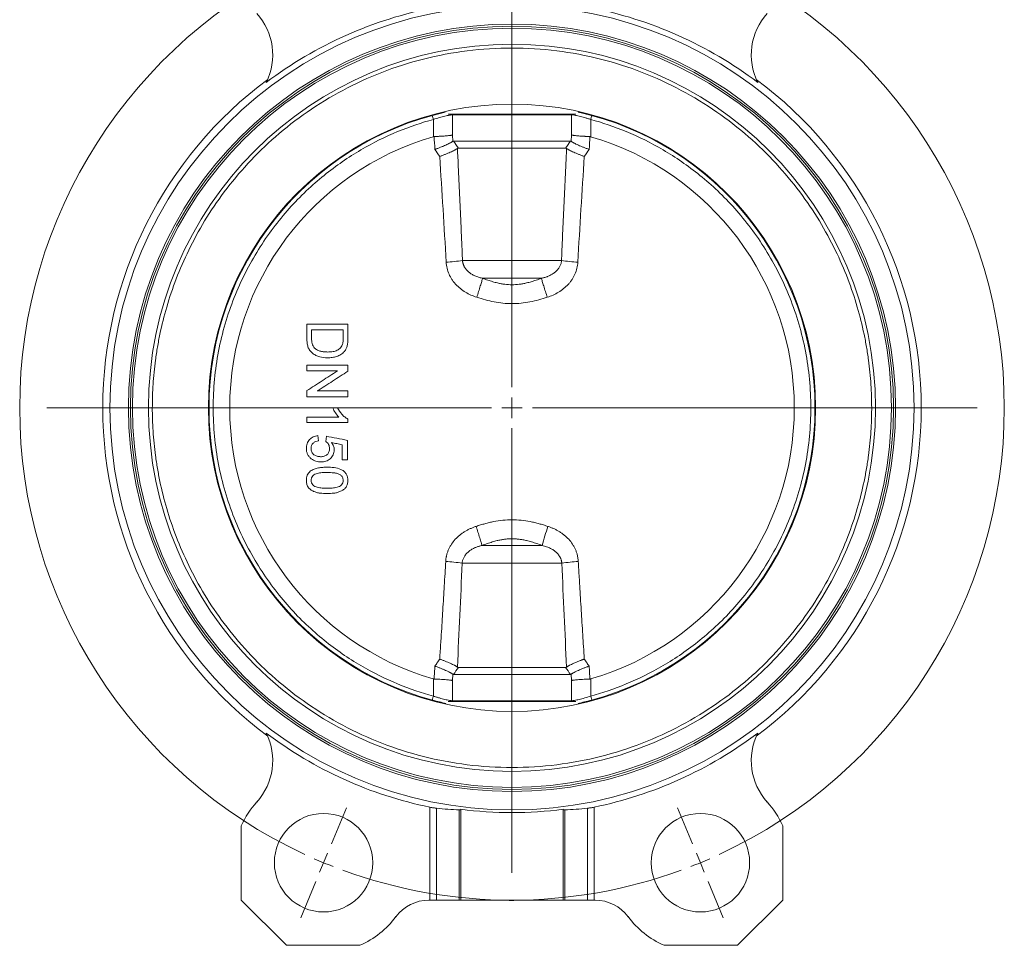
# Model space of a CAD drawing. Header units: millimetres. Extents: x 165 to 832, y 42 to 879.
# Tile 9 of 23: x 165 to 405, y 324 to 549. Entities that reach past the tile are written whole.
import ezdxf

# ---------------------------------------------------------------- set-up
doc = ezdxf.new("R2010")
doc.units = ezdxf.units.MM

# ---------------------------------------------------------------- blocks, each defined once
blk = doc.blocks.new('SW_CENTERMARKSYMBOL_5')
at = {"color": 0, "linetype": 'Continuous', "lineweight": 0}
for p, q in [((-1.91, 4.62), (-5.55, 13.4)), ((93.76, 4.62), (97.39, 13.4)), ((45.92, -105.87), (45.92, 2.5)), ((0, 0), (-0.96, 2.31)), ((0, 0), (0.96, -2.31)), ((91.84, 0), (90.89, -2.31)), ((91.84, 0), (92.8, 2.31)), ((1.91, -4.62), (5.55, -13.4)), ((89.93, -4.62), (86.3, -13.4)), ((45.92, -110.87), (45.92, -108.37)), ((40.92, -110.87), (-67.44, -110.87)), ((45.92, -110.87), (43.42, -110.87)), ((45.92, -110.87), (45.92, -113.37)), ((45.92, -110.87), (48.42, -110.87)), ((50.92, -110.87), (159.29, -110.87)), ((45.92, -115.87), (45.92, -224.23)), ((1.91, -217.11), (5.55, -208.33)), ((89.93, -217.11), (86.3, -208.33)), ((0, -221.73), (0.96, -219.42)), ((91.84, -221.73), (90.89, -219.42)), ((0, -221.73), (-0.96, -224.04)), ((91.84, -221.73), (92.8, -224.04)), ((-1.91, -226.35), (-5.55, -235.13)), ((93.76, -226.35), (97.39, -235.13))]:
    blk.add_line(p, q, dxfattribs=at)
for start, end in [(69.8873, 110.1127), (112.5, 113.6937), (111.3063, 112.5), (67.5, 68.6937), (66.3063, 67.5), (114.8873, 245.1127), (294.8873, 65.1127), (246.3063, 247.5), (292.5, 293.6937), (247.5, 248.6937), (291.3063, 292.5), (249.8873, 290.1127)]:
    blk.add_arc((45.92, -110.87), 120, start, end, dxfattribs=at)

msp = doc.modelspace()

# ---------------------------------------------------------------- linework, layer by layer
at = {"color": 7, "linetype": 'Continuous', "lineweight": 15}
for p, q in [((265.7, 525.97), (265.96, 525)), ((268.8, 526.89), (268.87, 526.77)), ((269.57, 526.32), (285.13, 526.32)), ((270.64, 526.13), (299.63, 526.13)), ((270.64, 521.2), (270.64, 526.13)), ((285.13, 526.32), (300.7, 526.32)), ((299.63, 526.13), (299.63, 521.2)), ((265.96, 525), (265.96, 520.81)), ((304.31, 520.81), (304.31, 525)), ((270.64, 521.2), (270.7, 519.67)), ((299.63, 521.2), (299.57, 519.67)), ((299.37, 519.73), (270.9, 519.73)), ((298.21, 518), (272.06, 518)), ((297.2, 490.62), (273.06, 490.62)), ((277.94, 486.29), (292.32, 486.29)), ((241.45, 454.73), (242.63, 454.73)), ((235.13, 452.43), (235.13, 451.15)), ((237.95, 446.66), (237.83, 447.94)), ((239.88, 447.81), (239.75, 446.53)), ((243.72, 442.04), (245.01, 442.04)), ((292.46, 421.18), (277.8, 421.18)), ((272.98, 416.85), (297.29, 416.85)), ((272.06, 391.47), (298.21, 391.47)), ((270.64, 388.26), (270.7, 389.8)), ((270.9, 389.73), (299.37, 389.73)), ((299.63, 388.26), (299.57, 389.8)), ((265.96, 388.66), (265.96, 384.46)), ((270.64, 383.34), (270.64, 388.26)), ((299.63, 388.26), (299.63, 383.34)), ((304.31, 384.46), (304.31, 388.66)), ((304.57, 383.5), (304.31, 384.46)), ((269.57, 383.15), (300.7, 383.15)), ((299.63, 383.34), (270.64, 383.34)), ((301.46, 382.58), (301.39, 382.7)), ((265.09, 334.73), (265.09, 357.41)), ((266.73, 334.73), (266.73, 357.14)), ((272.27, 334.73), (272.27, 356.76)), ((272.63, 356.88), (272.63, 334.73)), ((297.63, 334.73), (297.63, 356.88)), ((298, 356.76), (298, 334.73)), ((303.54, 334.73), (303.54, 357.14)), ((305.17, 334.73), (305.17, 357.41)), ((219.13, 352.86), (219.13, 334.73)), ((351.13, 334.73), (351.13, 352.86)), ((219.13, 334.73), (230.13, 323.73)), ((264.86, 334.73), (265.09, 334.73)), ((265.09, 334.73), (266.73, 334.73)), ((266.73, 334.73), (272.27, 334.73)), ((272.27, 334.73), (272.63, 334.73)), ((272.63, 334.73), (297.63, 334.73)), ((284.16, 334.63), (284.16, 334.73)), ((284.47, 334.63), (284.47, 334.73)), ((284.47, 334.63), (285.34, 334.63)), ((285.34, 334.63), (285.34, 334.73)), ((285.34, 334.63), (285.55, 334.63)), ((285.55, 334.63), (285.55, 334.73)), ((286, 334.63), (286, 334.73)), ((297.63, 334.73), (298, 334.73)), ((298, 334.73), (303.54, 334.73)), ((303.54, 334.73), (305.17, 334.73)), ((305.17, 334.73), (305.41, 334.73)), ((340.13, 323.73), (351.13, 334.73)), ((230.13, 323.73), (248.08, 323.73)), ((322.19, 323.73), (340.13, 323.73))]:
    msp.add_line(p, q, dxfattribs=at)
at = {"color": 8, "linetype": 'Continuous', "lineweight": 15, "flags": 128}
for points in [[(270.65, 526.32), (270.65, 526.3), (270.64, 526.13)], [(299.61, 526.32), (299.62, 526.3), (299.63, 526.13)], [(270.65, 383.15), (270.65, 383.17), (270.64, 383.34)], [(299.61, 383.15), (299.62, 383.17), (299.63, 383.34)]]:
    msp.add_lwpolyline(points, dxfattribs=at)
at = {"color": 7, "linetype": 'Continuous', "lineweight": 15}
for centre, radius in [((285.13, 454.73), 98), ((285.13, 454.73), 93.5), ((285.13, 454.73), 93), ((285.13, 454.73), 74), ((239.21, 343.87), 12), ((331.06, 343.87), 12)]:
    msp.add_circle(centre, radius, dxfattribs=at)
for centre, radius, start, end in [((285.13, 454.73), 99.37, 101.0229, 127.061), ((285.13, 454.73), 99.37, 52.939, 78.9771), ((211.82, 540.73), 15, 333.5029, 42.2452), ((358.45, 540.73), 15, 137.7548, 206.4971), ((285.13, 454.73), 92.5, 0, 180), ((285.13, 454.73), 88.61, 0, 180), ((285.13, 454.73), 99.75, 126.6545, 233.3455), ((285.13, 454.73), 99.75, 306.6545, 53.3455), ((285.13, 454.73), 73.85, 102.7192, 180), ((285.13, 454.73), 73.85, 0, 77.2808), ((285.13, 454.73), 68.8, 106.1832, 253.8168), ((285.13, 454.73), 68.8, 286.1832, 73.8168), ((267.3, 528.8), 38.61, 272.6371, 278.5816), ((302.97, 528.8), 38.61, 261.4184, 267.3629), ((285.13, 454.73), 92.5, 180, 360), ((285.13, 454.73), 88.61, 180, 0), ((285.13, 454.73), 73.85, 180, 257.2808), ((285.13, 454.73), 73.85, 282.7192, 0), ((359.17, 403.2), 69.08, 160.8821, 164.9169), ((267.27, 381.07), 36.24, 80.9291, 87.3097), ((303, 381.07), 36.24, 92.6903, 99.0709), ((211.82, 368.74), 15, 317.7548, 26.4971), ((285.13, 454.73), 99.37, 232.939, 258.3649), ((285.13, 454.73), 99.37, 281.6351, 307.061), ((358.45, 368.74), 15, 153.5029, 222.2452), ((239.21, 343.87), 22, 137.7548, 155.8722), ((331.06, 343.87), 22, 24.1278, 42.2452), ((285.13, 454.73), 98.65, 262.7202, 277.2798), ((264.86, 324.73), 10, 90, 143.2767), ((305.41, 324.73), 10, 36.7233, 90), ((239.21, 343.87), 22, 293.7655, 323.2767), ((331.06, 343.87), 22, 216.7233, 246.2345)]:
    msp.add_arc(centre, radius, start, end, dxfattribs=at)
for centre, start_param, end_param in [((276.27, 454.73), 4.615392, 4.671811), ((294, 454.73), 4.752967, 4.809386)]:
    msp.add_ellipse(centre, major_axis=(98.46, 0), ratio=0.995936, start_param=start_param, end_param=end_param, dxfattribs=at)
for points, knots in [([(372.81, 454.73), (372.8, 455.05), (372.8, 455.68), (372.79, 456.62), (372.76, 457.56), (372.73, 458.5), (372.68, 459.44), (372.58, 461.07), (372.39, 463.39), (372.04, 466.44), (371.57, 469.54), (370.74, 473.87), (369.35, 479.44), (367.04, 486.3), (363.98, 493.34), (360.09, 500.46), (355.3, 507.54), (349.54, 514.45), (342.8, 521.01), (335.06, 527.03), (326.4, 532.32), (316.9, 536.68), (306.72, 539.94), (296.05, 541.95), (285.13, 542.63), (274.22, 541.95), (263.55, 539.94), (253.37, 536.68), (243.87, 532.32), (235.2, 527.03), (227.47, 521.01), (220.72, 514.45), (214.97, 507.54), (210.17, 500.46), (206.29, 493.34), (203.23, 486.3), (200.92, 479.44), (199.52, 473.87), (198.7, 469.54), (198.23, 466.44), (197.87, 463.39), (197.66, 460.76), (197.54, 458.5), (197.47, 456.62), (197.47, 455.36), (197.46, 454.73)], [0, 0, 0, 0, 0.003423, 0.006846, 0.010268, 0.013691, 0.017114, 0.020538, 0.031466, 0.042396, 0.054022, 0.06565, 0.090365, 0.116606, 0.144422, 0.173842, 0.204873, 0.237492, 0.271638, 0.307213, 0.344072, 0.382028, 0.42085, 0.460272, 0.5, 0.539728, 0.57915, 0.617972, 0.655928, 0.692787, 0.728362, 0.762509, 0.795127, 0.826158, 0.855578, 0.883394, 0.909636, 0.934351, 0.945977, 0.957605, 0.968533, 0.979463, 0.986308, 0.993153, 1, 1, 1, 1]), ([(270.64, 526.13), (270.54, 526.13), (270.43, 526.12), (270.18, 526.09), (270.04, 526.07), (269.72, 526.02), (269.55, 525.99), (269.18, 525.91), (268.98, 525.86), (268.56, 525.76), (268.35, 525.71), (267.9, 525.59), (267.66, 525.52), (266.94, 525.32), (266.46, 525.17), (265.96, 525)], [0, 0, 0, 0, 0.125, 0.125, 0.25, 0.25, 0.375, 0.375, 0.5, 0.5, 0.625, 0.625, 0.75, 0.75, 1, 1, 1, 1]), ([(304.31, 525), (304.06, 525.09), (303.81, 525.16), (303.32, 525.32), (303.08, 525.39), (302.6, 525.53), (302.37, 525.59), (301.92, 525.71), (301.7, 525.77), (301.28, 525.87), (301.08, 525.91), (300.71, 525.99), (300.54, 526.02), (300.06, 526.1), (299.81, 526.13), (299.63, 526.13)], [0, 0, 0, 0, 0.125, 0.125, 0.25, 0.25, 0.375, 0.375, 0.5, 0.5, 0.625, 0.625, 0.75, 0.75, 1, 1, 1, 1]), ([(304.31, 525), (304.34, 525.12), (304.37, 525.24), (304.44, 525.47), (304.47, 525.59), (304.52, 525.77), (304.54, 525.85), (304.57, 525.94), (304.57, 525.97), (304.57, 525.97)], [0, 0, 0, 0, 0.25, 0.25, 0.5, 0.5, 0.75, 0.75, 1, 1, 1, 1]), ([(265.96, 525), (263.13, 524.23), (260.22, 523.26), (254.3, 520.81), (251.29, 519.33), (245.27, 515.8), (242.26, 513.74), (236.39, 508.99), (233.53, 506.3), (228.14, 500.27), (225.6, 496.93), (221.07, 489.66), (219.07, 485.73), (215.77, 477.41), (214.48, 473.03), (212.74, 464.01), (212.29, 459.37), (212.29, 450.1), (212.74, 445.46), (214.48, 436.44), (215.77, 432.06), (219.07, 423.74), (221.07, 419.81), (225.6, 412.54), (228.14, 409.2), (233.53, 403.17), (236.39, 400.48), (242.26, 395.73), (245.27, 393.67), (251.29, 390.14), (254.3, 388.66), (260.22, 386.21), (263.13, 385.24), (265.96, 384.46)], [0, 0, 0, 0, 0.0625, 0.0625, 0.125, 0.125, 0.1875, 0.1875, 0.25, 0.25, 0.3125, 0.3125, 0.375, 0.375, 0.4375, 0.4375, 0.5, 0.5, 0.5625, 0.5625, 0.625, 0.625, 0.6875, 0.6875, 0.75, 0.75, 0.8125, 0.8125, 0.875, 0.875, 0.9375, 0.9375, 1, 1, 1, 1]), ([(304.31, 384.46), (307.13, 385.24), (310.04, 386.21), (315.96, 388.66), (318.98, 390.14), (325, 393.67), (328.01, 395.73), (333.88, 400.48), (336.74, 403.17), (342.13, 409.2), (344.66, 412.54), (349.2, 419.81), (351.2, 423.74), (354.5, 432.06), (355.79, 436.44), (357.53, 445.46), (357.97, 450.1), (357.97, 459.37), (357.53, 464.01), (355.79, 473.03), (354.5, 477.41), (351.2, 485.73), (349.2, 489.66), (344.66, 496.93), (342.13, 500.27), (336.74, 506.3), (333.88, 508.99), (328.01, 513.74), (325, 515.8), (318.98, 519.33), (315.96, 520.81), (310.04, 523.26), (307.13, 524.23), (304.31, 525)], [0, 0, 0, 0, 0.0625, 0.0625, 0.125, 0.125, 0.1875, 0.1875, 0.25, 0.25, 0.3125, 0.3125, 0.375, 0.375, 0.4375, 0.4375, 0.5, 0.5, 0.5625, 0.5625, 0.625, 0.625, 0.6875, 0.6875, 0.75, 0.75, 0.8125, 0.8125, 0.875, 0.875, 0.9375, 0.9375, 1, 1, 1, 1]), ([(266.15, 520.84), (266.12, 520.84), (266.05, 520.83), (265.99, 520.82), (265.96, 520.81)], [0, 0, 0, 0, 0.494967, 1, 1, 1, 1]), ([(270.64, 521.2), (270.61, 521.2), (270.56, 521.19), (270.48, 521.17), (270.39, 521.16), (270.31, 521.14), (270.23, 521.13), (270.14, 521.12), (270.07, 521.11), (269.99, 521.1), (269.79, 521.07), (269.44, 521.03), (268.87, 520.98), (268.26, 520.94), (267.69, 520.9), (267.23, 520.88), (266.87, 520.86), (266.51, 520.85), (266.27, 520.84), (266.15, 520.84)], [0, 0, 0, 0, 0.0363671, 0.0706139, 0.1027402, 0.1327462, 0.1606317, 0.1863966, 0.210041, 0.2315648, 0.250968, 0.3824349, 0.5007492, 0.6290163, 0.7504004, 0.814213, 0.8770828, 0.9390113, 1, 1, 1, 1]), ([(304.12, 520.84), (304.05, 520.84), (303.92, 520.85), (303.71, 520.85), (303.51, 520.86), (303.3, 520.87), (303.09, 520.88), (302.89, 520.89), (302.53, 520.91), (302.01, 520.94), (301.4, 520.98), (300.83, 521.03), (300.44, 521.08), (300.17, 521.11), (299.99, 521.14), (299.8, 521.17), (299.69, 521.19), (299.63, 521.2)], [0, 0, 0, 0, 0.03474, 0.069787, 0.105141, 0.140803, 0.176774, 0.213053, 0.24964, 0.37102, 0.499295, 0.617604, 0.749079, 0.795711, 0.853076, 0.921174, 1, 1, 1, 1]), ([(304.31, 520.81), (304.28, 520.82), (304.22, 520.83), (304.15, 520.84), (304.12, 520.84)], [0, 0, 0, 0, 0.5050329, 1, 1, 1, 1]), ([(266.33, 517.7), (266.4, 517.72), (266.54, 517.78), (266.78, 517.86), (267.06, 517.96), (267.37, 518.08), (267.74, 518.22), (268.1, 518.36), (268.53, 518.54), (269.01, 518.75), (269.53, 518.99), (269.93, 519.2), (270.21, 519.35), (270.4, 519.47), (270.57, 519.57), (270.66, 519.63), (270.7, 519.67)], [0, 0, 0, 0, 0.0369892, 0.0788643, 0.1257443, 0.1879243, 0.2508922, 0.3321193, 0.3932698, 0.5007621, 0.6309362, 0.7504442, 0.8149953, 0.8781696, 0.9398653, 1, 1, 1, 1]), ([(299.57, 519.67), (299.59, 519.65), (299.64, 519.61), (299.72, 519.56), (299.82, 519.5), (299.92, 519.43), (300.03, 519.37), (300.15, 519.3), (300.37, 519.18), (300.73, 518.99), (301.29, 518.73), (301.9, 518.47), (302.45, 518.25), (302.89, 518.08), (303.24, 517.95), (303.59, 517.82), (303.82, 517.74), (303.94, 517.7)], [0, 0, 0, 0, 0.034172, 0.068864, 0.104064, 0.139756, 0.175923, 0.212546, 0.249603, 0.369112, 0.499304, 0.624646, 0.749107, 0.812059, 0.874246, 0.937322, 1, 1, 1, 1]), ([(271.83, 517.93), (271.8, 517.91), (271.74, 517.87), (271.64, 517.8), (271.52, 517.73), (271.4, 517.66), (271.26, 517.58), (271.02, 517.45), (270.65, 517.26), (270.11, 517.01), (269.5, 516.75), (268.97, 516.53), (268.54, 516.36), (268.2, 516.23), (267.86, 516.11), (267.64, 516.03), (267.52, 515.99)], [0, 0, 0, 0, 0.039854, 0.080435, 0.121723, 0.163697, 0.206331, 0.249594, 0.36903, 0.499383, 0.624691, 0.749303, 0.81207, 0.874135, 0.937288, 1, 1, 1, 1]), ([(273.06, 490.62), (273.03, 491.37), (272.97, 492.87), (272.88, 495.13), (272.78, 497.4), (272.68, 499.69), (272.57, 501.99), (272.44, 505.03), (272.26, 508.81), (272.05, 513.36), (271.91, 516.4), (271.83, 517.93)], [0, 0, 0, 0, 0.081931, 0.164448, 0.247554, 0.331249, 0.415534, 0.50041, 0.665047, 0.831574, 1, 1, 1, 1]), ([(298.43, 517.93), (298.4, 517.15), (298.32, 515.58), (298.22, 513.24), (298.11, 510.92), (298, 508.61), (297.89, 506.31), (297.79, 504.03), (297.68, 501.76), (297.58, 499.51), (297.48, 497.26), (297.39, 495.04), (297.29, 492.83), (297.23, 491.35), (297.2, 490.62)], [0, 0, 0, 0, 0.086314, 0.172082, 0.257307, 0.341988, 0.426126, 0.509724, 0.592781, 0.675299, 0.757278, 0.838721, 0.919628, 1, 1, 1, 1]), ([(298.43, 517.93), (298.46, 517.91), (298.52, 517.87), (298.63, 517.8), (298.74, 517.73), (298.87, 517.66), (299.01, 517.58), (299.24, 517.45), (299.62, 517.26), (300.16, 517.01), (300.76, 516.75), (301.29, 516.53), (301.73, 516.36), (302.06, 516.23), (302.4, 516.11), (302.63, 516.03), (302.75, 515.99)], [0, 0, 0, 0, 0.039849, 0.080437, 0.121737, 0.16372, 0.206352, 0.249594, 0.369105, 0.499383, 0.624691, 0.749303, 0.812105, 0.874135, 0.937217, 1, 1, 1, 1]), ([(276.54, 481.66), (275.57, 481.98), (274.65, 482.39), (273.36, 483.17), (272.94, 483.46), (272.15, 484.09), (271.78, 484.43), (271.27, 484.98), (271.11, 485.18), (270.79, 485.57), (270.64, 485.78), (270.22, 486.41), (269.98, 486.85), (269.58, 487.77), (269.42, 488.24), (269.18, 489.23), (269.1, 489.73), (269.08, 490.23)], [0, 0, 0, 0, 0.25, 0.25, 0.375, 0.375, 0.5, 0.5, 0.5625, 0.5625, 0.625, 0.625, 0.75, 0.75, 0.875, 0.875, 1, 1, 1, 1]), ([(273.06, 490.62), (273.07, 490.56), (273.08, 490.43), (273.11, 490.24), (273.15, 490.05), (273.21, 489.86), (273.27, 489.67), (273.34, 489.48), (273.42, 489.3), (273.51, 489.12), (273.72, 488.76), (274.12, 488.24), (274.77, 487.65), (275.5, 487.17), (276.19, 486.84), (276.82, 486.6), (277.37, 486.43), (277.75, 486.34), (277.94, 486.29)], [0, 0, 0, 0, 0.027121, 0.054413, 0.081894, 0.109581, 0.137489, 0.165635, 0.194035, 0.222705, 0.251661, 0.373545, 0.501276, 0.623346, 0.750831, 0.832062, 0.915031, 1, 1, 1, 1]), ([(292.32, 486.29), (292.44, 486.32), (292.67, 486.37), (293.01, 486.47), (293.34, 486.57), (293.67, 486.68), (294.15, 486.88), (294.78, 487.18), (295.51, 487.66), (296.15, 488.24), (296.58, 488.81), (296.83, 489.27), (296.98, 489.6), (297.09, 489.93), (297.17, 490.28), (297.19, 490.51), (297.2, 490.62)], [0, 0, 0, 0, 0.0514568, 0.1021498, 0.1521355, 0.2014716, 0.2502151, 0.3779372, 0.5002198, 0.6280234, 0.749975, 0.8015404, 0.8522329, 0.9021445, 0.9513684, 1, 1, 1, 1]), ([(301.19, 490.23), (301.16, 489.72), (301.09, 489.22), (300.85, 488.25), (300.69, 487.77), (300.28, 486.84), (300.04, 486.4), (299.62, 485.78), (299.47, 485.57), (299.16, 485.17), (298.99, 484.98), (298.48, 484.42), (298.11, 484.08), (297.32, 483.45), (296.9, 483.16), (295.6, 482.38), (294.68, 481.98), (293.73, 481.66)], [0, 0, 0, 0, 0.125, 0.125, 0.25, 0.25, 0.375, 0.375, 0.4375, 0.4375, 0.5, 0.5, 0.625, 0.625, 0.75, 0.75, 1, 1, 1, 1]), ([(276.54, 481.66), (276.69, 482.11), (276.84, 482.59), (277.14, 483.53), (277.28, 483.99), (277.54, 484.84), (277.65, 485.22), (277.83, 485.85), (277.9, 486.11), (277.94, 486.29)], [0, 0, 0, 0, 0.25, 0.25, 0.5, 0.5, 0.75, 0.75, 1, 1, 1, 1]), ([(292.32, 486.29), (292.11, 486.21), (291.68, 486.06), (291.05, 485.84), (290.44, 485.64), (289.84, 485.46), (289.26, 485.3), (288.57, 485.13), (287.79, 484.97), (286.61, 484.78), (285.13, 484.68), (283.66, 484.78), (282.49, 484.96), (281.51, 485.17), (280.42, 485.46), (279.2, 485.84), (278.37, 486.14), (277.94, 486.29)], [0, 0, 0, 0, 0.0467097, 0.0917894, 0.1353392, 0.1774785, 0.218348, 0.258111, 0.3205617, 0.3808207, 0.5003899, 0.6190363, 0.6787039, 0.7405202, 0.8215512, 0.9076893, 1, 1, 1, 1]), ([(293.73, 481.66), (293.58, 482.11), (293.43, 482.59), (293.13, 483.53), (292.98, 483.99), (292.73, 484.84), (292.61, 485.22), (292.44, 485.85), (292.37, 486.11), (292.32, 486.29)], [0, 0, 0, 0, 0.25, 0.25, 0.5, 0.5, 0.75, 0.75, 1, 1, 1, 1]), ([(293.73, 481.66), (292.35, 481.21), (290.95, 480.82), (288.8, 480.41), (288.07, 480.3), (286.6, 480.15), (285.86, 480.11), (283.65, 480.11), (282.21, 480.27), (280.06, 480.68), (279.35, 480.85), (277.94, 481.22), (277.23, 481.44), (276.54, 481.66)], [0, 0, 0, 0, 0.25, 0.25, 0.375, 0.375, 0.5, 0.5, 0.75, 0.75, 0.875, 0.875, 1, 1, 1, 1]), ([(235.13, 475.12), (235.8, 475.12), (237.13, 475.12), (239.13, 475.12), (241.13, 475.12), (243.13, 475.12), (244.47, 475.12), (245.13, 475.12)], [0, 0, 0, 0, 0.200004, 0.400002, 0.599998, 0.799996, 1, 1, 1, 1]), ([(235.13, 471.54), (235.13, 472.13), (235.13, 473.33), (235.13, 474.52), (235.13, 475.12)], [0, 0, 0, 0, 0.5, 1, 1, 1, 1]), ([(243.98, 473.71), (243.34, 473.71), (242.06, 473.71), (240.13, 473.71), (238.21, 473.71), (236.93, 473.71), (236.29, 473.71)], [0, 0, 0, 0, 0.2500023, 0.5, 0.7499977, 1, 1, 1, 1]), ([(236.29, 473.71), (236.29, 473.37), (236.29, 472.68), (236.29, 471.99), (236.29, 471.65)], [0, 0, 0, 0, 0.5, 1, 1, 1, 1]), ([(243.98, 471.68), (243.98, 472.02), (243.98, 472.7), (243.98, 473.37), (243.98, 473.71)], [0, 0, 0, 0, 0.5, 1, 1, 1, 1]), ([(245.13, 475.12), (245.13, 474.55), (245.13, 473.41), (245.13, 472.27), (245.13, 471.7)], [0, 0, 0, 0, 0.5, 1, 1, 1, 1]), ([(235.13, 471.54), (235.14, 471.21), (235.15, 470.88), (235.23, 470.24), (235.3, 469.91), (235.51, 469.29), (235.64, 468.99), (235.93, 468.59), (236.03, 468.46), (236.26, 468.22), (236.38, 468.11), (236.63, 467.91), (236.77, 467.81), (237.05, 467.64), (237.19, 467.56), (237.63, 467.35), (237.94, 467.24), (238.89, 466.98), (239.53, 466.92), (240.19, 466.91)], [0, 0, 0, 0, 0.125, 0.125, 0.25, 0.25, 0.375, 0.375, 0.4375, 0.4375, 0.5, 0.5, 0.5625, 0.5625, 0.625, 0.625, 0.75, 0.75, 1, 1, 1, 1]), ([(236.99, 469.29), (236.85, 469.44), (236.73, 469.61), (236.53, 469.98), (236.45, 470.18), (236.36, 470.59), (236.33, 470.8), (236.3, 471.22), (236.29, 471.44), (236.29, 471.65)], [0, 0, 0, 0, 0.25, 0.25, 0.5, 0.5, 0.75, 0.75, 1, 1, 1, 1]), ([(243.98, 471.68), (243.98, 471.4), (243.97, 471.12), (243.93, 470.71), (243.91, 470.57), (243.86, 470.29), (243.82, 470.16), (243.77, 470.03)], [0, 0, 0, 0, 0.5, 0.5, 0.75, 0.75, 1, 1, 1, 1]), ([(244.99, 469.93), (245.05, 470.22), (245.09, 470.52), (245.12, 470.96), (245.12, 471.11), (245.13, 471.4), (245.13, 471.55), (245.13, 471.7)], [0, 0, 0, 0, 0.5, 0.5, 0.75, 0.75, 1, 1, 1, 1]), ([(240.21, 468.32), (239.92, 468.33), (239.64, 468.34), (239.07, 468.4), (238.78, 468.44), (238.23, 468.58), (237.96, 468.68), (237.45, 468.94), (237.21, 469.1), (236.99, 469.29)], [0, 0, 0, 0, 0.25, 0.25, 0.5, 0.5, 0.75, 0.75, 1, 1, 1, 1]), ([(240.19, 466.91), (240.56, 466.92), (240.94, 466.94), (241.69, 467.05), (242.05, 467.13), (242.59, 467.31), (242.76, 467.38), (243.1, 467.54), (243.26, 467.63), (243.74, 467.95), (244.02, 468.19), (244.27, 468.48)], [0, 0, 0, 0, 0.25, 0.25, 0.5, 0.5, 0.625, 0.625, 0.75, 0.75, 1, 1, 1, 1]), ([(243.77, 470.03), (243.7, 469.87), (243.61, 469.72), (243.41, 469.43), (243.28, 469.3), (242.89, 468.95), (242.59, 468.77), (242.1, 468.58), (241.93, 468.53), (241.59, 468.44), (241.42, 468.41), (240.91, 468.34), (240.56, 468.33), (240.21, 468.32)], [0, 0, 0, 0, 0.125, 0.125, 0.25, 0.25, 0.5, 0.5, 0.625, 0.625, 0.75, 0.75, 1, 1, 1, 1]), ([(244.27, 468.48), (244.44, 468.69), (244.6, 468.92), (244.84, 469.41), (244.92, 469.67), (244.99, 469.93)], [0, 0, 0, 0, 0.5, 0.5, 1, 1, 1, 1]), ([(235.13, 463.71), (235.13, 463.94), (235.13, 464.41), (235.13, 464.88), (235.13, 465.12)], [0, 0, 0, 0, 0.5, 1, 1, 1, 1]), ([(235.13, 465.12), (235.8, 465.12), (237.13, 465.12), (239.13, 465.12), (241.13, 465.12), (243.13, 465.12), (244.47, 465.12), (245.13, 465.12)], [0, 0, 0, 0, 0.200004, 0.400002, 0.599998, 0.799996, 1, 1, 1, 1]), ([(235.13, 458.92), (235.75, 459.32), (237, 460.11), (238.86, 461.31), (240.73, 462.51), (241.97, 463.31), (242.6, 463.71)], [0, 0, 0, 0, 0.250003, 0.5, 0.749997, 1, 1, 1, 1]), ([(242.6, 463.71), (241.97, 463.71), (240.73, 463.71), (238.86, 463.71), (237, 463.71), (235.75, 463.71), (235.13, 463.71)], [0, 0, 0, 0, 0.250002, 0.5, 0.749998, 1, 1, 1, 1]), ([(245.13, 463.63), (244.51, 463.23), (243.27, 462.43), (241.4, 461.23), (239.54, 460.03), (238.29, 459.24), (237.67, 458.84)], [0, 0, 0, 0, 0.250003, 0.5, 0.749997, 1, 1, 1, 1]), ([(245.13, 465.12), (245.13, 464.87), (245.13, 464.37), (245.13, 463.88), (245.13, 463.63)], [0, 0, 0, 0, 0.5, 1, 1, 1, 1]), ([(235.13, 457.43), (235.13, 457.68), (235.13, 458.17), (235.13, 458.67), (235.13, 458.92)], [0, 0, 0, 0, 0.5, 1, 1, 1, 1]), ([(237.67, 458.84), (238.29, 458.84), (239.54, 458.84), (241.4, 458.84), (243.27, 458.84), (244.51, 458.84), (245.13, 458.84)], [0, 0, 0, 0, 0.250002, 0.5, 0.749998, 1, 1, 1, 1]), ([(245.13, 457.43), (244.47, 457.43), (243.13, 457.43), (241.13, 457.43), (239.13, 457.43), (237.13, 457.43), (235.8, 457.43), (235.13, 457.43)], [0, 0, 0, 0, 0.200004, 0.400002, 0.599998, 0.799996, 1, 1, 1, 1]), ([(196.52, 454.73), (196.46, 454.73), (196.38, 454.73), (196.15, 454.73), (196, 454.73), (195.62, 454.73), (195.38, 454.73), (194.86, 454.73), (194.57, 454.73), (194.02, 454.73), (193.75, 454.73), (193.3, 454.73), (193.12, 454.73), (192.85, 454.73), (192.76, 454.73), (192.65, 454.73), (192.63, 454.73), (192.63, 454.73)], [0, 0, 0, 0, 0.125, 0.125, 0.25, 0.25, 0.375, 0.375, 0.5, 0.5, 0.625, 0.625, 0.75, 0.75, 0.875, 0.875, 1, 1, 1, 1]), ([(196.52, 454.73), (196.55, 454.73), (196.6, 454.73), (196.72, 454.73), (196.8, 454.73), (196.97, 454.73), (197.07, 454.73), (197.26, 454.73), (197.37, 454.73), (197.46, 454.73)], [0, 0, 0, 0, 0.25, 0.25, 0.5, 0.5, 0.75, 0.75, 1, 1, 1, 1]), ([(197.46, 454.73), (197.46, 454.42), (197.46, 453.79), (197.48, 452.85), (197.51, 451.91), (197.54, 450.97), (197.59, 450.03), (197.68, 448.4), (197.87, 446.08), (198.23, 443.03), (198.7, 439.93), (199.52, 435.6), (200.92, 430.03), (203.23, 423.17), (206.29, 416.13), (210.17, 409.01), (214.97, 401.93), (220.72, 395.02), (227.47, 388.46), (235.2, 382.44), (243.87, 377.15), (253.37, 372.79), (263.55, 369.53), (274.22, 367.52), (285.13, 366.84), (296.05, 367.52), (306.72, 369.53), (316.9, 372.79), (326.4, 377.15), (335.06, 382.44), (342.8, 388.46), (349.54, 395.02), (355.3, 401.93), (360.09, 409.01), (363.98, 416.13), (367.04, 423.17), (369.35, 430.03), (370.74, 435.6), (371.57, 439.93), (372.04, 443.03), (372.39, 446.08), (372.61, 448.71), (372.73, 450.97), (372.79, 452.85), (372.8, 454.11), (372.81, 454.73)], [0, 0, 0, 0, 0.003423, 0.006846, 0.010268, 0.013691, 0.017114, 0.020538, 0.031466, 0.042396, 0.054022, 0.06565, 0.090365, 0.116606, 0.144422, 0.173842, 0.204873, 0.237492, 0.271638, 0.307213, 0.344072, 0.382028, 0.42085, 0.460272, 0.5, 0.539728, 0.57915, 0.617972, 0.655928, 0.692787, 0.728362, 0.762509, 0.795127, 0.826158, 0.855578, 0.883394, 0.909636, 0.934351, 0.945977, 0.957605, 0.968533, 0.979463, 0.986308, 0.993153, 1, 1, 1, 1]), ([(241.45, 454.73), (241.63, 454.31), (241.84, 453.9), (242.33, 453.12), (242.61, 452.76), (242.93, 452.43)], [0, 0, 0, 0, 0.5, 0.5, 1, 1, 1, 1]), ([(245.13, 451.97), (244.85, 452.12), (244.59, 452.29), (244.11, 452.69), (243.88, 452.92), (243.26, 453.63), (242.92, 454.17), (242.63, 454.73)], [0, 0, 0, 0, 0.25, 0.25, 0.5, 0.5, 1, 1, 1, 1]), ([(373.75, 454.73), (373.72, 454.73), (373.67, 454.73), (373.55, 454.73), (373.47, 454.73), (373.3, 454.73), (373.2, 454.73), (373, 454.73), (372.9, 454.73), (372.81, 454.73)], [0, 0, 0, 0, 0.25, 0.25, 0.5, 0.5, 0.75, 0.75, 1, 1, 1, 1]), ([(373.75, 454.73), (373.8, 454.73), (373.88, 454.73), (374.11, 454.73), (374.27, 454.73), (374.65, 454.73), (374.89, 454.73), (375.41, 454.73), (375.69, 454.73), (376.25, 454.73), (376.51, 454.73), (376.96, 454.73), (377.15, 454.73), (377.42, 454.73), (377.51, 454.73), (377.61, 454.73), (377.63, 454.73), (377.63, 454.73)], [0, 0, 0, 0, 0.125, 0.125, 0.25, 0.25, 0.375, 0.375, 0.5, 0.5, 0.625, 0.625, 0.75, 0.75, 0.875, 0.875, 1, 1, 1, 1]), ([(235.13, 452.43), (235.78, 452.43), (237.08, 452.43), (239.03, 452.43), (240.98, 452.43), (242.28, 452.43), (242.93, 452.43)], [0, 0, 0, 0, 0.250002, 0.5, 0.749998, 1, 1, 1, 1]), ([(245.13, 451.15), (244.47, 451.15), (243.13, 451.15), (241.13, 451.15), (239.13, 451.15), (237.13, 451.15), (235.8, 451.15), (235.13, 451.15)], [0, 0, 0, 0, 0.2000039, 0.400002, 0.599998, 0.7999961, 1, 1, 1, 1]), ([(237.83, 447.94), (237.44, 447.9), (237.06, 447.82), (236.53, 447.58), (236.36, 447.48), (236.05, 447.25), (235.9, 447.12), (235.64, 446.84), (235.52, 446.68), (235.33, 446.35), (235.24, 446.17), (235.06, 445.62), (235.01, 445.22), (235.01, 444.83)], [0, 0, 0, 0, 0.25, 0.25, 0.375, 0.375, 0.5, 0.5, 0.625, 0.625, 0.75, 0.75, 1, 1, 1, 1]), ([(236.16, 444.82), (236.17, 445.06), (236.19, 445.3), (236.31, 445.63), (236.37, 445.74), (236.5, 445.94), (236.58, 446.03), (236.84, 446.27), (237.05, 446.39), (237.49, 446.56), (237.72, 446.62), (237.95, 446.66)], [0, 0, 0, 0, 0.25, 0.25, 0.375, 0.375, 0.5, 0.5, 0.75, 0.75, 1, 1, 1, 1]), ([(239.75, 446.53), (239.89, 446.43), (240.02, 446.33), (240.25, 446.08), (240.35, 445.95), (240.51, 445.65), (240.56, 445.49), (240.63, 445.16), (240.64, 444.99), (240.65, 444.82)], [0, 0, 0, 0, 0.25, 0.25, 0.5, 0.5, 0.75, 0.75, 1, 1, 1, 1]), ([(239.88, 447.81), (240.73, 447.64), (242.44, 447.3), (244.15, 446.96), (245.01, 446.79)], [0, 0, 0, 0, 0.5, 1, 1, 1, 1]), ([(245.01, 446.79), (245.01, 446), (245.01, 444.41), (245.01, 442.83), (245.01, 442.04)], [0, 0, 0, 0, 0.5, 1, 1, 1, 1]), ([(235.01, 444.83), (235.01, 444.59), (235.03, 444.35), (235.12, 443.87), (235.2, 443.63), (235.4, 443.19), (235.54, 442.99), (235.85, 442.62), (236.03, 442.45), (236.22, 442.29)], [0, 0, 0, 0, 0.25, 0.25, 0.5, 0.5, 0.75, 0.75, 1, 1, 1, 1]), ([(238.49, 442.81), (238.2, 442.82), (237.91, 442.85), (237.36, 443), (237.09, 443.12), (236.63, 443.47), (236.44, 443.7), (236.21, 444.24), (236.17, 444.53), (236.16, 444.82)], [0, 0, 0, 0, 0.25, 0.25, 0.5, 0.5, 0.75, 0.75, 1, 1, 1, 1]), ([(240.65, 444.82), (240.64, 444.54), (240.61, 444.26), (240.48, 443.87), (240.41, 443.74), (240.26, 443.51), (240.16, 443.4), (239.84, 443.13), (239.59, 442.99), (239.18, 442.88), (239.04, 442.86), (238.77, 442.82), (238.63, 442.81), (238.49, 442.81)], [0, 0, 0, 0, 0.25, 0.25, 0.375, 0.375, 0.5, 0.5, 0.75, 0.75, 0.875, 0.875, 1, 1, 1, 1]), ([(238.56, 441.53), (238.97, 441.54), (239.37, 441.58), (239.95, 441.77), (240.14, 441.85), (240.49, 442.05), (240.66, 442.17), (240.96, 442.44), (241.11, 442.59), (241.35, 442.91), (241.46, 443.08), (241.64, 443.46), (241.7, 443.65), (241.77, 444.05), (241.79, 444.26), (241.8, 444.46)], [0, 0, 0, 0, 0.25, 0.25, 0.375, 0.375, 0.5, 0.5, 0.625, 0.625, 0.75, 0.75, 0.875, 0.875, 1, 1, 1, 1]), ([(243.72, 445.74), (243.29, 445.82), (242.43, 445.99), (241.56, 446.16), (241.13, 446.25)], [0, 0, 0, 0, 0.5000005, 1, 1, 1, 1]), ([(241.8, 444.46), (241.79, 444.79), (241.74, 445.11), (241.5, 445.72), (241.33, 445.99), (241.13, 446.25)], [0, 0, 0, 0, 0.5, 0.5, 1, 1, 1, 1]), ([(243.72, 442.04), (243.72, 442.66), (243.72, 443.89), (243.72, 445.12), (243.72, 445.74)], [0, 0, 0, 0, 0.5, 1, 1, 1, 1]), ([(236.22, 442.29), (236.39, 442.17), (236.56, 442.05), (236.94, 441.86), (237.13, 441.78), (237.52, 441.65), (237.73, 441.6), (238.14, 441.54), (238.35, 441.53), (238.56, 441.53)], [0, 0, 0, 0, 0.25, 0.25, 0.5, 0.5, 0.75, 0.75, 1, 1, 1, 1]), ([(235.97, 439.28), (235.81, 439.14), (235.67, 438.98), (235.42, 438.65), (235.31, 438.47), (235.07, 437.89), (235.02, 437.46), (235.01, 437.04)], [0, 0, 0, 0, 0.25, 0.25, 0.5, 0.5, 1, 1, 1, 1]), ([(240.07, 440.25), (239.71, 440.24), (239.35, 440.23), (238.64, 440.18), (238.28, 440.13), (237.58, 439.99), (237.24, 439.9), (236.58, 439.64), (236.26, 439.48), (235.97, 439.28)], [0, 0, 0, 0, 0.25, 0.25, 0.5, 0.5, 0.75, 0.75, 1, 1, 1, 1]), ([(245.13, 437.04), (245.13, 437.33), (245.1, 437.61), (244.96, 438.15), (244.85, 438.43), (244.54, 438.9), (244.34, 439.11), (243.89, 439.46), (243.64, 439.6), (242.87, 439.95), (242.31, 440.08), (241.19, 440.23), (240.63, 440.24), (240.07, 440.25)], [0, 0, 0, 0, 0.125, 0.125, 0.25, 0.25, 0.375, 0.375, 0.5, 0.5, 0.75, 0.75, 1, 1, 1, 1]), ([(235.01, 437.04), (235.01, 436.76), (235.04, 436.48), (235.17, 435.93), (235.28, 435.66), (235.59, 435.19), (235.79, 434.98), (236.24, 434.63), (236.49, 434.48), (237.01, 434.26), (237.27, 434.16), (237.82, 434.02), (238.1, 433.97), (238.94, 433.86), (239.5, 433.84), (240.07, 433.84)], [0, 0, 0, 0, 0.125, 0.125, 0.25, 0.25, 0.375, 0.375, 0.5, 0.5, 0.625, 0.625, 0.75, 0.75, 1, 1, 1, 1]), ([(236.16, 437.04), (236.16, 437.15), (236.17, 437.25), (236.21, 437.45), (236.24, 437.55), (236.35, 437.83), (236.47, 438), (236.75, 438.3), (236.91, 438.43), (237.27, 438.62), (237.46, 438.68), (237.85, 438.79), (238.05, 438.83), (238.45, 438.89), (238.65, 438.91), (239.26, 438.96), (239.66, 438.96), (240.07, 438.97)], [0, 0, 0, 0, 0.0625, 0.0625, 0.125, 0.125, 0.25, 0.25, 0.375, 0.375, 0.5, 0.5, 0.625, 0.625, 0.75, 0.75, 1, 1, 1, 1]), ([(240.07, 435.12), (239.66, 435.12), (239.26, 435.13), (238.45, 435.19), (238.05, 435.24), (237.47, 435.4), (237.27, 435.47), (236.92, 435.66), (236.75, 435.79), (236.47, 436.08), (236.35, 436.25), (236.2, 436.63), (236.17, 436.84), (236.16, 437.04)], [0, 0, 0, 0, 0.25, 0.25, 0.5, 0.5, 0.625, 0.625, 0.75, 0.75, 0.875, 0.875, 1, 1, 1, 1]), ([(240.07, 438.97), (240.62, 438.96), (241.17, 438.94), (242, 438.84), (242.27, 438.79), (242.8, 438.63), (243.06, 438.53), (243.29, 438.39)], [0, 0, 0, 0, 0.5, 0.5, 0.75, 0.75, 1, 1, 1, 1]), ([(243.98, 437.06), (243.97, 436.85), (243.95, 436.65), (243.79, 436.26), (243.68, 436.09), (243.4, 435.8), (243.23, 435.67), (242.87, 435.48), (242.68, 435.4), (242.29, 435.3), (242.09, 435.26), (241.69, 435.2), (241.49, 435.17), (240.88, 435.13), (240.48, 435.12), (240.07, 435.12)], [0, 0, 0, 0, 0.125, 0.125, 0.25, 0.25, 0.375, 0.375, 0.5, 0.5, 0.625, 0.625, 0.75, 0.75, 1, 1, 1, 1]), ([(240.07, 433.84), (240.63, 433.84), (241.19, 433.86), (242.02, 433.97), (242.29, 434.02), (242.83, 434.17), (243.1, 434.26), (243.63, 434.49), (243.87, 434.62), (244.33, 434.96), (244.53, 435.17), (244.84, 435.65), (244.95, 435.91), (245.1, 436.47), (245.13, 436.76), (245.13, 437.04)], [0, 0, 0, 0, 0.25, 0.25, 0.375, 0.375, 0.5, 0.5, 0.625, 0.625, 0.75, 0.75, 0.875, 0.875, 1, 1, 1, 1]), ([(243.29, 438.39), (243.4, 438.31), (243.49, 438.22), (243.66, 438.03), (243.74, 437.92), (243.93, 437.58), (243.97, 437.32), (243.98, 437.06)], [0, 0, 0, 0, 0.25, 0.25, 0.5, 0.5, 1, 1, 1, 1]), ([(276.37, 425.83), (276.56, 425.89), (276.92, 426.01), (277.45, 426.17), (277.99, 426.33), (278.7, 426.53), (279.6, 426.76), (281.05, 427.08), (282.89, 427.36), (285.13, 427.48), (287.37, 427.36), (289.21, 427.08), (290.66, 426.77), (291.74, 426.49), (292.82, 426.18), (293.53, 425.94), (293.89, 425.83)], [0, 0, 0, 0, 0.032003, 0.063511, 0.094559, 0.125184, 0.188286, 0.249785, 0.374369, 0.499986, 0.625057, 0.74951, 0.811148, 0.874395, 0.936272, 1, 1, 1, 1]), ([(268.97, 417.26), (268.98, 417.35), (268.99, 417.51), (269.01, 417.76), (269.04, 418.01), (269.09, 418.26), (269.13, 418.5), (269.22, 418.91), (269.39, 419.47), (269.66, 420.17), (269.99, 420.85), (270.51, 421.71), (271.28, 422.7), (272.2, 423.56), (273, 424.16), (273.63, 424.58), (274.29, 424.95), (274.97, 425.28), (275.66, 425.58), (276.14, 425.74), (276.37, 425.83)], [0, 0, 0, 0, 0.021064, 0.042002, 0.062836, 0.083583, 0.104262, 0.124891, 0.187756, 0.249828, 0.312639, 0.374719, 0.49973, 0.624557, 0.68716, 0.749663, 0.812134, 0.874811, 0.937144, 1, 1, 1, 1]), ([(277.8, 421.18), (277.76, 421.36), (277.69, 421.62), (277.51, 422.25), (277.4, 422.64), (277.14, 423.49), (276.99, 423.96), (276.68, 424.9), (276.53, 425.38), (276.37, 425.83)], [0, 0, 0, 0, 0.25, 0.25, 0.5, 0.5, 0.75, 0.75, 1, 1, 1, 1]), ([(293.89, 425.83), (294.01, 425.79), (294.25, 425.7), (294.6, 425.57), (294.95, 425.43), (295.41, 425.23), (295.97, 424.95), (296.63, 424.58), (297.26, 424.17), (298.06, 423.56), (298.98, 422.7), (299.75, 421.72), (300.27, 420.86), (300.6, 420.19), (300.88, 419.48), (301.06, 418.84), (301.18, 418.27), (301.26, 417.77), (301.28, 417.43), (301.3, 417.26)], [0, 0, 0, 0, 0.0314674, 0.0627705, 0.0939428, 0.1250185, 0.1873834, 0.2495417, 0.3122014, 0.3749598, 0.499451, 0.6246769, 0.6865416, 0.749133, 0.8111507, 0.8739593, 0.9156451, 0.9576073, 1, 1, 1, 1]), ([(277.8, 421.18), (278.02, 421.26), (278.46, 421.42), (279.09, 421.64), (279.72, 421.85), (280.32, 422.03), (280.91, 422.2), (281.6, 422.38), (282.39, 422.55), (283.29, 422.7), (284.19, 422.79), (285.09, 422.82), (285.99, 422.8), (286.88, 422.71), (287.79, 422.56), (288.79, 422.35), (289.91, 422.05), (291.17, 421.65), (292.02, 421.34), (292.46, 421.18)], [0, 0, 0, 0, 0.0465038, 0.0913541, 0.1346465, 0.1764958, 0.2170382, 0.2564329, 0.3181781, 0.3776467, 0.4377891, 0.4970087, 0.5561565, 0.6161441, 0.6760801, 0.7382893, 0.8197642, 0.9066372, 1, 1, 1, 1]), ([(277.8, 421.18), (277.69, 421.15), (277.46, 421.09), (277.12, 421), (276.8, 420.89), (276.48, 420.78), (275.99, 420.59), (275.38, 420.28), (274.65, 419.8), (274.02, 419.21), (273.6, 418.65), (273.35, 418.19), (273.21, 417.86), (273.1, 417.53), (273.02, 417.19), (272.99, 416.96), (272.98, 416.85)], [0, 0, 0, 0, 0.05144, 0.102133, 0.152134, 0.201501, 0.250289, 0.377897, 0.500248, 0.62794, 0.749995, 0.801521, 0.852202, 0.90212, 0.951358, 1, 1, 1, 1]), ([(297.29, 416.85), (297.28, 416.91), (297.27, 417.04), (297.23, 417.23), (297.19, 417.42), (297.14, 417.61), (297.08, 417.79), (297.01, 417.98), (296.93, 418.16), (296.84, 418.34), (296.63, 418.7), (296.24, 419.22), (295.61, 419.8), (294.88, 420.29), (294.2, 420.62), (293.57, 420.86), (293.03, 421.04), (292.65, 421.13), (292.46, 421.18)], [0, 0, 0, 0, 0.027128, 0.05443, 0.081921, 0.109616, 0.13753, 0.165677, 0.194071, 0.222728, 0.25166, 0.373653, 0.501277, 0.623441, 0.750841, 0.832111, 0.915078, 1, 1, 1, 1]), ([(267.52, 393.48), (267.56, 394.16), (267.65, 395.5), (267.77, 397.48), (267.92, 399.79), (268.08, 402.41), (268.27, 405.41), (268.45, 408.36), (268.63, 411.36), (268.8, 414.31), (268.92, 416.3), (268.97, 417.26)], [0, 0, 0, 0, 0.086326, 0.169659, 0.25, 0.378547, 0.499998, 0.628788, 0.75, 0.879093, 1, 1, 1, 1]), ([(301.3, 417.26), (301.33, 416.63), (301.4, 415.33), (301.52, 413.35), (301.66, 411.03), (301.82, 408.36), (302, 405.41), (302.19, 402.41), (302.37, 399.47), (302.56, 396.47), (302.68, 394.5), (302.75, 393.48)], [0, 0, 0, 0, 0.0796959, 0.1630279, 0.2500006, 0.3712119, 0.5000021, 0.6214537, 0.7500004, 0.8716333, 1, 1, 1, 1]), ([(266.15, 388.63), (266.18, 389.16), (266.24, 390.21), (266.3, 391.25), (266.33, 391.77)], [0, 0, 0, 0, 0.506665, 1, 1, 1, 1]), ([(266.33, 391.77), (266.53, 392.06), (266.92, 392.63), (267.32, 393.2), (267.52, 393.48)], [0, 0, 0, 0, 0.505893, 1, 1, 1, 1]), ([(270.7, 389.8), (270.68, 389.82), (270.63, 389.86), (270.54, 389.91), (270.45, 389.97), (270.35, 390.04), (270.24, 390.1), (270.12, 390.17), (269.9, 390.29), (269.53, 390.48), (268.98, 390.73), (268.37, 391), (267.82, 391.22), (267.37, 391.39), (267.03, 391.52), (266.68, 391.65), (266.44, 391.73), (266.33, 391.77)], [0, 0, 0, 0, 0.034172, 0.068864, 0.104064, 0.139756, 0.175923, 0.212546, 0.249603, 0.369112, 0.499304, 0.624646, 0.749107, 0.812059, 0.874246, 0.937322, 1, 1, 1, 1]), ([(271.83, 391.54), (271.8, 391.56), (271.74, 391.6), (271.64, 391.67), (271.52, 391.74), (271.4, 391.81), (271.26, 391.89), (271.02, 392.02), (270.65, 392.21), (270.11, 392.46), (269.5, 392.72), (268.97, 392.94), (268.54, 393.11), (268.2, 393.24), (267.86, 393.36), (267.64, 393.44), (267.52, 393.48)], [0, 0, 0, 0, 0.039849, 0.080437, 0.121737, 0.16372, 0.206352, 0.249594, 0.369104, 0.499383, 0.624691, 0.749303, 0.812105, 0.874135, 0.937217, 1, 1, 1, 1]), ([(302.75, 393.48), (302.68, 393.46), (302.54, 393.41), (302.31, 393.33), (302.04, 393.23), (301.73, 393.11), (301.26, 392.93), (300.73, 392.71), (300.13, 392.45), (299.62, 392.21), (299.22, 392), (298.94, 391.85), (298.74, 391.74), (298.57, 391.63), (298.48, 391.57), (298.43, 391.54)], [0, 0, 0, 0, 0.03696, 0.078879, 0.125882, 0.187902, 0.250717, 0.393222, 0.500633, 0.630907, 0.750429, 0.815057, 0.878269, 0.93995, 1, 1, 1, 1]), ([(303.94, 391.77), (303.87, 391.74), (303.72, 391.69), (303.49, 391.61), (303.21, 391.51), (302.89, 391.39), (302.52, 391.25), (302.16, 391.11), (301.74, 390.93), (301.26, 390.72), (300.73, 390.48), (300.33, 390.27), (300.05, 390.12), (299.86, 390), (299.7, 389.9), (299.61, 389.84), (299.57, 389.8)], [0, 0, 0, 0, 0.036989, 0.078864, 0.125744, 0.187924, 0.250892, 0.332119, 0.39327, 0.500762, 0.630936, 0.750444, 0.814995, 0.87817, 0.939865, 1, 1, 1, 1]), ([(302.75, 393.48), (302.94, 393.2), (303.34, 392.63), (303.74, 392.06), (303.94, 391.77)], [0, 0, 0, 0, 0.494107, 1, 1, 1, 1]), ([(303.94, 391.77), (303.97, 391.25), (304.03, 390.21), (304.09, 389.16), (304.12, 388.63)], [0, 0, 0, 0, 0.4933347, 1, 1, 1, 1]), ([(265.96, 388.66), (265.99, 388.65), (266.05, 388.64), (266.12, 388.63), (266.15, 388.63)], [0, 0, 0, 0, 0.505033, 1, 1, 1, 1]), ([(266.15, 388.63), (266.22, 388.63), (266.35, 388.62), (266.56, 388.62), (266.76, 388.61), (266.97, 388.6), (267.17, 388.59), (267.38, 388.58), (267.74, 388.56), (268.26, 388.53), (268.87, 388.49), (269.44, 388.44), (269.83, 388.39), (270.1, 388.36), (270.28, 388.33), (270.47, 388.3), (270.58, 388.28), (270.64, 388.26)], [0, 0, 0, 0, 0.0347397, 0.0697866, 0.1051411, 0.1408035, 0.1767739, 0.2130528, 0.2496403, 0.3710196, 0.4992945, 0.617604, 0.7490787, 0.7957105, 0.8530762, 0.9211736, 1, 1, 1, 1]), ([(299.63, 388.26), (299.66, 388.27), (299.71, 388.28), (299.79, 388.3), (299.87, 388.31), (299.96, 388.33), (300.04, 388.34), (300.12, 388.35), (300.2, 388.36), (300.27, 388.37), (300.47, 388.4), (300.83, 388.44), (301.4, 388.49), (302.01, 388.53), (302.58, 388.57), (303.04, 388.59), (303.4, 388.6), (303.76, 388.62), (304, 388.63), (304.12, 388.63)], [0, 0, 0, 0, 0.036367, 0.070614, 0.10274, 0.132746, 0.160632, 0.186397, 0.210041, 0.231565, 0.250968, 0.382435, 0.500749, 0.629016, 0.7504, 0.814213, 0.877083, 0.939011, 1, 1, 1, 1]), ([(304.12, 388.63), (304.15, 388.63), (304.22, 388.64), (304.28, 388.65), (304.31, 388.66)], [0, 0, 0, 0, 0.494967, 1, 1, 1, 1]), ([(265.96, 384.46), (265.93, 384.35), (265.89, 384.23), (265.83, 384), (265.8, 383.88), (265.75, 383.69), (265.73, 383.62), (265.7, 383.52), (265.7, 383.5), (265.7, 383.5)], [0, 0, 0, 0, 0.25, 0.25, 0.5, 0.5, 0.75, 0.75, 1, 1, 1, 1]), ([(265.96, 384.46), (266.21, 384.38), (266.45, 384.3), (266.95, 384.15), (267.19, 384.08), (267.67, 383.94), (267.9, 383.88), (268.35, 383.76), (268.57, 383.7), (268.99, 383.6), (269.18, 383.56), (269.55, 383.48), (269.73, 383.45), (270.2, 383.37), (270.45, 383.34), (270.64, 383.34)], [0, 0, 0, 0, 0.125, 0.125, 0.25, 0.25, 0.375, 0.375, 0.5, 0.5, 0.625, 0.625, 0.75, 0.75, 1, 1, 1, 1]), ([(299.63, 383.34), (299.72, 383.34), (299.83, 383.35), (300.09, 383.38), (300.23, 383.4), (300.54, 383.45), (300.72, 383.48), (301.09, 383.56), (301.29, 383.61), (301.7, 383.71), (301.92, 383.76), (302.37, 383.88), (302.61, 383.95), (303.32, 384.15), (303.81, 384.3), (304.31, 384.46)], [0, 0, 0, 0, 0.125, 0.125, 0.25, 0.25, 0.375, 0.375, 0.5, 0.5, 0.625, 0.625, 0.75, 0.75, 1, 1, 1, 1]), ([(266.73, 357.14), (266.64, 357.15), (266.53, 357.16), (266.29, 357.19), (266.15, 357.21), (265.87, 357.26), (265.72, 357.28), (265.41, 357.34), (265.25, 357.37), (265.09, 357.41)], [0, 0, 0, 0, 0.25, 0.25, 0.5, 0.5, 0.75, 0.75, 1, 1, 1, 1]), ([(272.63, 356.78), (272.63, 356.77), (272.6, 356.76), (272.48, 356.75), (272.39, 356.75), (272.27, 356.76)], [0, 0, 0, 0, 0.5, 0.5, 1, 1, 1, 1]), ([(298, 356.76), (297.88, 356.75), (297.79, 356.75), (297.66, 356.76), (297.63, 356.77), (297.63, 356.78)], [0, 0, 0, 0, 0.5, 0.5, 1, 1, 1, 1]), ([(305.17, 357.41), (305.01, 357.37), (304.86, 357.34), (304.55, 357.28), (304.4, 357.26), (304.11, 357.21), (303.98, 357.19), (303.74, 357.16), (303.63, 357.15), (303.54, 357.14)], [0, 0, 0, 0, 0.25, 0.25, 0.5, 0.5, 0.75, 0.75, 1, 1, 1, 1])]:
    msp.add_open_spline(points, degree=3, knots=knots, dxfattribs=at)
at = {"color": 8, "linetype": 'Continuous', "lineweight": 15}
for points, knots in [([(301.24, 526.77), (301.74, 526.66), (302.79, 526.44), (303.96, 526.13), (304.57, 525.97)], [0, 0, 0, 0, 0.4830893, 1, 1, 1, 1]), ([(269.03, 382.7), (268.52, 382.81), (267.48, 383.03), (266.3, 383.34), (265.7, 383.5)], [0, 0, 0, 0, 0.483089, 1, 1, 1, 1]), ([(304.57, 383.5), (303.97, 383.34), (302.79, 383.03), (301.75, 382.81), (301.24, 382.7)], [0, 0, 0, 0, 0.5142853, 1, 1, 1, 1])]:
    msp.add_open_spline(points, degree=3, knots=knots, dxfattribs=at)
at = {"color": 7, "linetype": 'Continuous', "lineweight": 15}
for points in [[(266.33, 517.7), (266.27, 518.75), (266.21, 519.79), (266.15, 520.84)], [(304.12, 520.84), (304.06, 519.79), (304, 518.75), (303.94, 517.7)], [(270.7, 519.67), (270.76, 519.71), (270.83, 519.73), (270.9, 519.73)], [(270.9, 519.73), (271.29, 519.16), (271.67, 518.58), (272.06, 518)], [(298.21, 518), (298.6, 518.58), (298.98, 519.16), (299.37, 519.73)], [(299.37, 519.73), (299.44, 519.73), (299.5, 519.71), (299.57, 519.67)], [(267.52, 515.99), (267.12, 516.56), (266.72, 517.13), (266.33, 517.7)], [(272.06, 518), (271.98, 518), (271.9, 517.98), (271.83, 517.93)], [(298.43, 517.93), (298.36, 517.98), (298.29, 518), (298.21, 518)], [(303.94, 517.7), (303.55, 517.13), (303.15, 516.56), (302.75, 515.99)], [(269.08, 490.23), (268.62, 498.84), (268.05, 507.43), (267.52, 515.99)], [(302.75, 515.99), (302.22, 507.43), (301.65, 498.84), (301.19, 490.23)], [(245.13, 458.84), (245.13, 458.6), (245.13, 458.13), (245.13, 457.66), (245.13, 457.43)], [(245.13, 451.15), (245.13, 451.42), (245.13, 451.7), (245.13, 451.97)], [(272.98, 416.85), (272.63, 408.39), (272.22, 399.94), (271.83, 391.54)], [(298.43, 391.54), (298.05, 399.94), (297.63, 408.39), (297.29, 416.85)], [(272.06, 391.47), (271.67, 390.89), (271.29, 390.31), (270.9, 389.73)], [(271.83, 391.54), (271.9, 391.49), (271.98, 391.47), (272.06, 391.47)], [(298.21, 391.47), (298.29, 391.47), (298.36, 391.49), (298.43, 391.54)], [(299.37, 389.73), (298.98, 390.31), (298.6, 390.89), (298.21, 391.47)], [(270.9, 389.73), (270.83, 389.73), (270.76, 389.76), (270.7, 389.8)], [(299.57, 389.8), (299.5, 389.76), (299.44, 389.73), (299.37, 389.73)]]:
    msp.add_open_spline(points, degree=3, dxfattribs=at)

# ---------------------------------------------------------------- block references
at = {"color": 7, "linetype": 'Continuous', "lineweight": 0}
msp.add_blockref('SW_CENTERMARKSYMBOL_5', (239.21, 565.6), dxfattribs=at)

doc.saveas('drawing.dxf')
